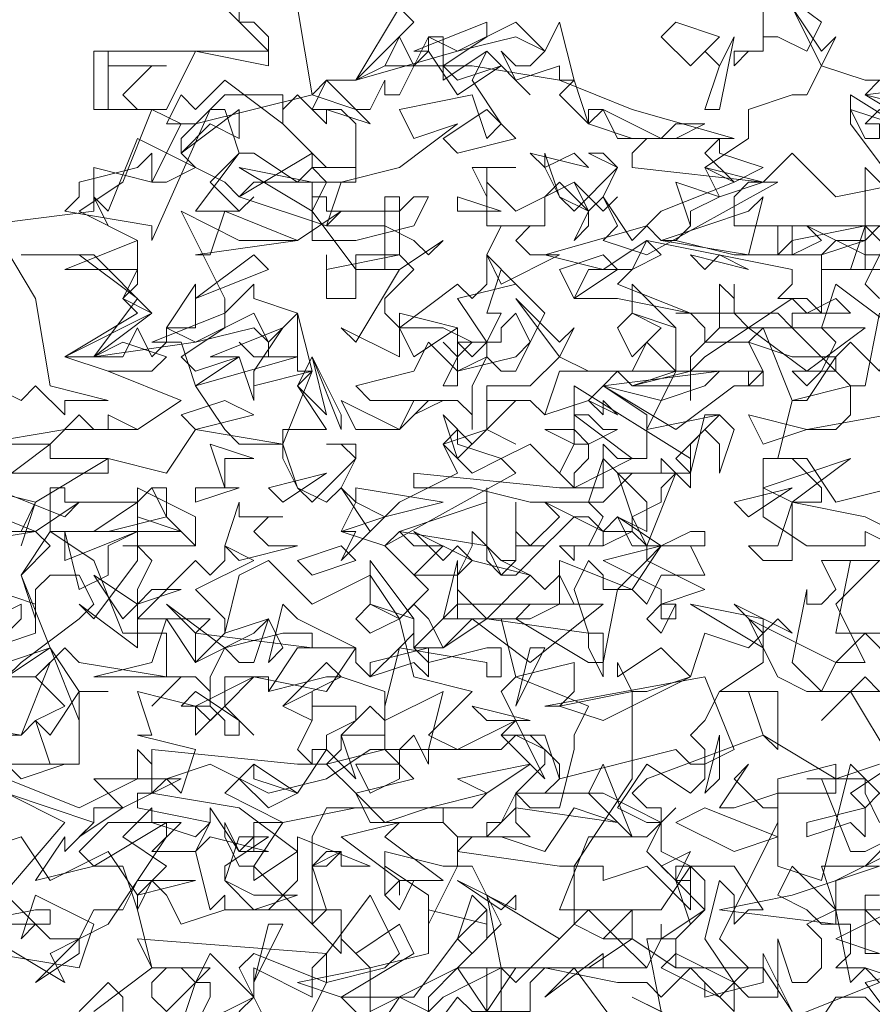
# Model space of a CAD drawing. Header units: millimetres. Extents: x 4234 to 4704, y 1542 to 2004.
# Tile 100 of 256: x 4386.64 to 4392.47, y 1728.37 to 1735.1. Entities that reach past the tile are written whole.
import ezdxf

# ---------------------------------------------------------------- set-up
doc = ezdxf.new("R2010")
doc.units = ezdxf.units.MM
doc.linetypes.add('DASHED', pattern=[19.05, 12.7, -6.35])
doc.layers.add('BOD', color=40, linetype='Continuous')
doc.layers.add('DIMENSIONS', color=7, linetype='Continuous')
pattern_1 = [(90, (3399.144, -158.445), (-8.980256, 8.980256), [2.38125, -15.57926]), (45, (3399.144, -158.445), (-8.980256, 8.980256), [2.38125, -10.31875]), (135, (3399.144, -158.445), (-8.980256, -8.980256), [2.38125, -10.31875])]

# ---------------------------------------------------------------- blocks, each defined once
blk = doc.blocks.new('A$Cf9015526')
at = {"color": 116, "lineweight": 0, "true_color": 0x136734}
for points in [[(0.4886, 1.8432), (0.6218, 1.9986), (0.533, 2.0431)], [(0.533, 2.2429), (0.5996, 2.2651), (0.5552, 2.3762), (0.5996, 2.4206), (0.5774, 2.4428), (0.5552, 2.4428), (0.5774, 2.4872), (0.4886, 2.5094)], [(0.4886, 2.576), (0.6218, 2.5982), (0.7328, 2.5982), (0.7995, 2.6427), (0.6884, 2.6871), (0.6218, 2.7093), (0.7328, 2.7759), (0.7106, 2.7981), (0.7328, 2.8203), (0.7328, 2.8425), (0.6218, 2.8425), (0.7328, 2.8869), (0.644, 2.9314), (0.7106, 2.9758), (0.755, 3.0868), (0.6662, 3.0868), (0.6662, 3.1756), (0.9327, 3.1756), (0.8661, 3.2423)], [(0.9771, 3.2423), (0.9993, 3.109), (1.0659, 3.0868), (1.0882, 3.0646), (1.0215, 3.0868), (1.0215, 3.0646), (0.9771, 3.109), (0.9549, 3.0868), (0.9549, 3.0646), (0.8661, 3.1312), (0.8217, 3.0868), (0.7995, 3.109), (0.7773, 3.0646), (0.7995, 3.0646), (0.755, 3.0868), (0.6884, 3.0868), (0.6884, 3.1756), (0.6884, 3.1534), (0.7773, 3.1534), (0.755, 3.1534), (0.7106, 3.109), (0.7328, 3.0868), (0.7773, 3.0868), (0.8217, 3.1756), (0.9327, 3.1534), (0.9327, 3.1978), (0.9105, 3.22), (0.8883, 3.22), (0.8883, 3.2645)], [(1.8654, 3.1312), (1.8432, 3.109), (1.9542, 3.0424)], [(1.8876, 1.9542), (1.7988, 1.9098), (1.7988, 1.8654), (1.8876, 1.8654), (1.7988, 1.821), (1.8654, 1.7988)], [(0.7773, 1.6211), (0.8217, 1.7544), (0.8439, 1.7544), (0.8439, 1.7322), (0.8217, 1.6877)], [(1.177, 1.71), (1.1326, 1.7322), (1.0882, 1.6655)], [(1.0882, 1.6877), (1.0437, 1.7322), (1.1548, 1.7322), (1.2214, 1.821), (1.2436, 1.7988), (1.288, 1.8432), (1.2436, 1.932), (1.2214, 1.932), (1.177, 1.8432), (1.177, 1.8876), (1.1104, 1.932), (1.1104, 1.8876), (1.1104, 1.9542), (1.1992, 1.932), (1.2214, 1.932), (1.2214, 1.9764), (1.1992, 1.9986), (1.2214, 1.9764), (1.2658, 1.9764), (1.2436, 1.9764), (1.2214, 1.9542), (1.3768, 1.932), (1.3991, 1.932), (1.4879, 2.0653), (1.4879, 2.1985), (1.5101, 2.1985), (1.5767, 2.2207), (1.5989, 2.2873), (1.6655, 2.2651), (1.6877, 2.2873), (1.6877, 2.2429), (1.6211, 2.1985), (1.71, 2.1985), (1.71, 2.1097), (1.6877, 2.1319), (1.6655, 2.1985), (1.6433, 2.1985), (1.6211, 2.1985), (1.5989, 2.1541), (1.5767, 2.1319), (1.5989, 2.1097), (1.5989, 2.0653), (1.5767, 2.0431), (1.5101, 2.0875), (1.4657, 2.0209), (1.5101, 1.9986), (1.5323, 1.9986), (1.5545, 2.0209), (1.5323, 1.9986), (1.5101, 1.9542), (1.5545, 1.9098), (1.5767, 1.9098), (1.5545, 1.9098), (1.5545, 1.932), (1.5767, 1.932), (1.5767, 1.8654), (1.5101, 1.932), (1.4435, 1.9098), (1.4435, 1.932), (1.4213, 1.932), (1.3991, 1.932), (1.3991, 1.8432), (1.4435, 1.821), (1.4879, 1.8654), (1.4879, 1.821), (1.4657, 1.821), (1.4435, 1.821), (1.3991, 1.8432), (1.3102, 1.7544), (1.288, 1.7766), (1.1992, 1.7322), (1.1548, 1.6877)], [(1.5767, 1.6877), (1.4879, 1.7322), (1.5323, 1.71), (1.5101, 1.821), (1.5545, 1.821), (1.5545, 1.7988), (1.5323, 1.7766), (1.6211, 1.7322), (1.6655, 1.7766), (1.6211, 1.821), (1.71, 1.9986), (1.71, 2.0209), (1.71, 2.0653), (1.7988, 2.0875), (1.7988, 2.0653), (1.8654, 2.0875)], [(1.8876, 2.0875), (1.821, 2.1985), (1.7766, 2.1541), (1.8432, 2.2207), (1.8654, 2.1985)], [(1.8876, 2.2873), (1.7988, 2.2873), (1.821, 2.3984), (1.9098, 2.3984)], [(1.932, 2.4206), (1.8432, 2.465), (1.7322, 2.4872), (1.7322, 2.465), (1.7322, 2.4206), (1.7322, 2.3984), (1.6877, 2.3984), (1.6655, 2.4206), (1.71, 2.4206), (1.7322, 2.4872), (1.7544, 2.4872), (1.7766, 2.4872), (1.7766, 2.5094), (1.7322, 2.5538), (1.6877, 2.5538), (1.7544, 2.5538), (1.7988, 2.4872), (1.9764, 2.5316)], [(1.9986, 2.6427), (1.7544, 2.5982), (1.7988, 2.5982), (1.821, 2.6205), (1.821, 2.6649), (1.7322, 2.6427), (1.6877, 2.7537), (1.6211, 2.7537), (1.6211, 2.8203), (1.6433, 2.7981), (1.6433, 2.8203), (1.6433, 2.7981), (1.6433, 2.7759), (1.6655, 2.7537), (1.7322, 2.7981), (1.7544, 2.7759), (1.7988, 2.7981), (1.821, 2.7759), (1.7322, 2.7759), (1.7322, 2.7537), (1.821, 2.6649), (1.8432, 2.6649), (1.8654, 2.7759)], [(1.9098, 2.8647), (1.8432, 2.8647), (1.8432, 2.8869), (1.7988, 2.8869), (1.7766, 2.8647), (1.7544, 2.8647), (1.71, 2.8647), (1.71, 2.9091), (1.7322, 2.9091), (1.7322, 2.8647), (1.7766, 2.8869), (1.7544, 2.9091), (1.8432, 2.8647), (1.8876, 2.8647)], [(1.9986, 2.998), (1.821, 3.109), (1.821, 3.0646), (1.8876, 2.9758)], [(1.9098, 2.9758), (1.7988, 2.9536), (1.7322, 3.0202), (1.6877, 2.9758), (1.71, 2.9758), (1.5101, 2.8647), (1.4435, 2.8869), (1.4657, 2.9091), (1.4435, 2.9536), (1.4213, 2.9314), (1.3768, 2.9536), (1.3546, 2.998), (1.3546, 3.0202), (1.3768, 2.9536), (1.3991, 2.9314), (1.4657, 2.998), (1.4435, 3.0202), (1.4213, 3.0202), (1.4657, 2.998), (1.4435, 2.9536), (1.4879, 2.8869), (1.5323, 2.9314), (1.6433, 2.9758), (1.5989, 2.998), (1.6655, 3.0424), (1.6655, 3.0868), (1.7322, 3.109), (1.7544, 3.109), (1.7766, 3.1534), (1.7322, 3.2423), (1.7766, 3.1756), (1.7988, 3.1978), (1.7766, 3.1534), (1.8432, 3.1312), (1.8876, 3.1312)], [(0.4886, 2.9091), (0.6662, 2.9314), (0.6662, 2.998), (0.755, 2.9758), (0.7995, 3.0646), (0.8217, 3.0646), (0.9993, 3.109), (1.0215, 3.1312), (1.0659, 3.1312), (1.1104, 3.1534), (1.2436, 3.1534), (1.3768, 3.1312), (1.4879, 3.0868), (1.6433, 3.0424), (1.5101, 3.0424), (1.4879, 3.0202), (1.4879, 2.998), (1.6877, 2.9758), (1.6655, 2.9758), (1.6433, 2.9536), (1.6433, 2.9091), (1.8876, 2.9091), (1.8432, 2.8203), (1.8654, 2.7981)], [(0.4886, 2.576), (0.5996, 2.576), (0.644, 2.6205), (0.6662, 2.5982), (0.6884, 2.5982), (0.6884, 2.6205), (0.7328, 2.5982), (0.7995, 2.6427), (0.6884, 2.6871), (0.755, 2.6871), (0.7773, 2.7093), (0.7106, 2.7315), (0.6662, 2.7093), (0.6218, 2.7093), (0.755, 2.7759), (0.7106, 2.7981), (0.7328, 2.8425), (0.7328, 2.8869), (0.6884, 2.9091), (0.6662, 2.9536), (0.6884, 2.9314), (0.7328, 3.0424), (0.8661, 2.9758), (0.8883, 2.9536), (0.9993, 3.0202), (0.9993, 2.998), (1.0659, 2.998), (1.0659, 2.9758), (0.9105, 2.9758), (0.8883, 2.9536), (1.0215, 2.9091), (1.0437, 2.9314), (0.9771, 2.8869), (0.8883, 2.8869), (0.7995, 2.9314), (0.8661, 2.7981), (0.8661, 2.7759), (0.9105, 2.8203), (0.9105, 2.7981), (0.9771, 2.7759), (0.9771, 2.7093), (0.8217, 2.6649), (0.8661, 2.5982), (0.8883, 2.576), (0.9549, 2.576), (0.9993, 2.6871), (0.9771, 2.6649), (1.0215, 2.5982), (0.9549, 2.5982), (0.9549, 2.576), (0.8217, 2.5982), (0.7773, 2.5316), (0.6884, 2.5538), (0.5774, 2.4872), (0.5552, 2.4206), (0.5774, 2.4872), (0.4886, 2.5094)], [(0.5108, 2.9091), (0.5774, 2.7981), (0.5996, 2.6649), (0.6884, 2.6427), (0.6218, 2.6427), (0.6218, 2.6205), (0.5774, 2.6649), (0.5552, 2.6427), (0.4664, 2.6871)], [(1.8876, 2.0209), (1.821, 2.0875), (1.7766, 1.9098), (1.71, 1.932), (1.71, 2.0431), (1.6433, 2.0209), (1.6211, 2.0209), (1.6655, 2.0875), (1.6433, 2.0653), (1.6877, 2.0209), (1.71, 2.0209), (1.71, 2.0431), (1.7988, 2.0431), (1.7988, 2.0653), (1.6877, 2.1319), (1.5101, 2.0653), (1.4879, 2.0431), (1.5101, 2.0209), (1.5323, 2.0209), (1.5323, 1.9542), (1.5767, 1.932), (1.6433, 1.932), (1.6877, 1.8654), (1.6655, 1.8654), (1.6433, 1.8432), (1.6433, 1.8876), (1.6211, 1.9098), (1.5989, 1.821), (1.6433, 1.7544), (1.6655, 1.7322), (1.71, 1.7322), (1.71, 1.821), (1.7322, 1.7544), (1.7544, 1.7544), (1.7766, 1.7766), (1.7766, 1.821), (1.7544, 1.8432), (1.7988, 1.8654), (1.821, 1.7544), (1.8432, 1.7766), (1.9098, 1.7544)], [(1.8654, 1.932), (1.8432, 1.932), (1.8876, 1.9764)], [(1.0882, 1.6433), (1.0882, 1.7766), (1.177, 1.7988), (1.177, 1.8654), (1.2658, 1.8432), (1.2658, 1.8654), (1.2658, 1.821), (1.2214, 1.7766), (1.288, 1.7766), (1.288, 1.6877)], [(1.2658, 1.71), (1.2658, 1.7766), (1.2436, 1.7766), (1.2214, 1.7766), (1.177, 1.7322), (1.177, 1.71)], [(1.4657, 1.6877), (1.3991, 1.7766), (1.3546, 1.7322), (1.4435, 1.7988), (1.4435, 1.7766), (1.5101, 1.7766), (1.5323, 1.821), (1.5323, 1.8432), (1.5323, 1.821), (1.5989, 1.8654), (1.5989, 1.9098), (1.5767, 1.932), (1.5323, 1.8654), (1.4879, 1.8654), (1.4657, 1.8654), (1.3768, 1.8654), (1.4213, 1.9764), (1.5101, 1.9764), (1.5323, 1.9986), (1.4435, 2.0431), (1.3324, 2.0431), (1.3102, 2.0431), (1.3102, 1.9986), (1.3324, 1.9764), (1.2658, 1.9764), (1.2658, 1.9986), (1.288, 1.9986), (1.3102, 2.0431), (1.3546, 2.0431), (1.3768, 2.0653), (1.3768, 2.0875), (1.3324, 2.1319), (1.288, 2.1319), (1.3546, 2.1319), (1.3768, 2.0653), (1.5545, 2.1097), (1.5767, 2.0875), (1.5989, 2.0875), (1.6433, 2.1097), (1.5989, 2.2207), (1.3546, 2.1763), (1.3768, 2.1763), (1.3991, 2.1985), (1.3991, 2.2429), (1.3102, 2.2207), (1.288, 2.3095), (1.1992, 2.3095), (1.2214, 2.3984), (1.2214, 2.3762), (1.2436, 2.3984), (1.2214, 2.3762), (1.2214, 2.354), (1.2658, 2.3095), (1.3324, 2.3762), (1.3546, 2.354), (1.3768, 2.3762), (1.3991, 2.3318), (1.3324, 2.3318), (1.3102, 2.3095), (1.4213, 2.2429), (1.4435, 2.2429), (1.4657, 2.354), (1.5101, 2.3984), (1.5101, 2.4206), (1.4879, 2.4428), (1.4435, 2.4206), (1.4435, 2.4428), (1.4213, 2.465), (1.3991, 2.465), (1.3768, 2.4428), (1.3546, 2.4206), (1.3102, 2.4206), (1.3102, 2.4872), (1.3102, 2.4428), (1.3324, 2.4206), (1.3768, 2.465), (1.3546, 2.4872), (1.4435, 2.4428), (1.4879, 2.4428), (1.4879, 2.465), (1.5101, 2.4206), (1.5545, 2.5316), (1.5767, 2.5094), (1.5767, 2.5316), (1.5767, 2.5538), (1.3991, 2.6649), (1.3991, 2.6205), (1.4879, 2.5538), (1.3991, 2.5094), (1.3324, 2.576), (1.288, 2.5538), (1.3102, 2.5316), (1.1104, 2.4206), (1.0437, 2.4428), (1.0659, 2.4872), (1.0437, 2.5094), (1.0215, 2.4872), (0.9771, 2.5094), (0.9549, 2.5538), (0.9549, 2.576), (0.9771, 2.5094), (0.9993, 2.4872), (1.0659, 2.5538), (1.0437, 2.576), (1.0215, 2.576), (1.0659, 2.576), (1.0659, 2.5538), (1.0437, 2.5094), (1.0882, 2.4428), (1.1326, 2.4872), (1.2214, 2.5316), (1.1992, 2.576), (1.2658, 2.5982), (1.2658, 2.6649), (1.3102, 2.6649), (1.3324, 2.6649), (1.3768, 2.7093), (1.3102, 2.7981), (1.3768, 2.7315), (1.3991, 2.7537), (1.3768, 2.7093), (1.4213, 2.6871), (1.4879, 2.6871), (1.5101, 2.7315), (1.5545, 2.6871), (1.4657, 2.6871), (1.4435, 2.6649), (1.5545, 2.5982), (1.6433, 2.6649), (1.6655, 2.6649), (1.6877, 2.6871), (1.6655, 2.7315), (1.5989, 2.7315), (1.5989, 2.7537), (1.5767, 2.7759), (1.5545, 2.7759), (1.71, 2.7759), (1.7322, 2.7537), (1.6877, 2.7537), (1.6655, 2.7315), (1.7322, 2.7093), (1.7544, 2.7093), (1.7988, 2.7093), (1.7544, 2.6427), (1.7322, 2.6427), (1.71, 2.5538), (1.6877, 2.5538), (1.6877, 2.465), (1.7544, 2.4206), (1.8432, 2.4206), (1.8432, 2.4428), (1.932, 2.3984)], [(0.5108, 2.5094), (0.5996, 2.576), (0.5996, 2.5538), (0.6884, 2.5538), (0.6884, 2.5316), (0.5108, 2.5316)], [(0.5108, 2.5094), (0.6218, 2.465), (0.644, 2.4872), (0.5774, 2.4428), (0.5108, 2.4428)], [(0.5108, 2.354), (0.5774, 2.3318), (0.5774, 2.2873), (0.4441, 2.2429)], [(0.4886, 2.1319), (0.5552, 2.1319), (0.5996, 2.2429), (0.5774, 2.2207), (0.6218, 2.1763), (0.5774, 2.1541), (0.5552, 2.1319), (0.4219, 2.1541)], [(0.7106, 2.4206), (0.8217, 2.4206), (0.7106, 2.4206)], [(0.533, 2.0653), (0.644, 2.0209), (0.7328, 2.0653), (0.7328, 2.1097), (0.755, 2.0875), (0.755, 2.0431), (0.7328, 2.0431), (0.7328, 2.0209), (0.8439, 1.9986), (0.8217, 1.9764), (0.755, 1.9986), (0.6884, 1.9986), (0.644, 1.9542), (0.6662, 1.932), (0.5774, 1.9098), (0.6218, 1.9764), (0.6218, 1.9542), (0.6662, 1.9986), (0.533, 2.0431)], [(1.8654, 1.7988), (1.8432, 1.7988), (1.8432, 1.8876), (1.8654, 1.8876)], [(1.8876, 1.9764), (1.8432, 1.9542), (1.821, 1.9542), (1.7766, 2.0653), (1.7544, 2.0653), (1.8432, 2.0653), (1.8432, 2.0431), (1.8654, 1.9986)], [(0.8217, 1.6877), (0.9105, 1.7322), (0.8883, 1.7766), (0.9105, 1.7988), (1.0215, 1.7544), (0.9993, 1.71)], [(0.7106, 1.71), (0.7106, 1.7322), (0.6884, 1.7544), (0.644, 1.71)], [(0.5108, 1.7988), (0.644, 1.7766), (0.6662, 1.8432), (0.5774, 1.8876), (0.5552, 1.821), (0.5774, 1.8432), (0.533, 1.8876)], [(0.4886, 1.9542), (0.5552, 1.9764), (0.5996, 1.9098), (0.6884, 1.9542), (0.7328, 1.8876), (0.7773, 1.932), (0.7106, 1.9764), (0.755, 2.0209), (0.755, 1.9986), (0.7995, 1.9986), (0.755, 1.9542), (0.8217, 1.9542), (0.8439, 1.9986), (0.8439, 2.0209), (0.8883, 1.9542), (0.9105, 1.9764), (0.8883, 1.9542), (0.9327, 1.9542), (0.8439, 1.9764), (0.8217, 1.9542), (0.8439, 1.8654), (0.8661, 1.8876), (0.8661, 1.8654), (0.9327, 1.8654), (0.9771, 1.9098), (0.9771, 1.9764), (1.0882, 1.932), (1.0437, 1.932), (1.0437, 1.9542), (1.0215, 1.9542), (0.9993, 1.932), (1.0215, 1.8654), (1.0437, 1.8654), (1.0437, 1.7988), (0.9993, 1.8432), (1.0215, 1.8654), (0.8661, 1.8654), (0.7995, 1.8432), (0.7773, 1.8876), (0.755, 1.9098), (0.7328, 1.8654), (0.755, 1.7766), (0.8439, 1.7766), (0.7773, 1.71)], [(0.6662, 1.71), (0.755, 1.7766), (0.7328, 1.821), (1.0215, 1.7988), (1.0882, 1.8876), (1.1326, 1.7988), (1.1104, 1.7766), (1.0215, 1.7544), (1.0215, 1.7766), (1.0215, 1.7988), (0.9993, 1.7766), (0.9993, 1.7322), (0.9105, 1.7766), (0.9105, 1.7544), (0.9105, 1.7322), (0.8439, 1.7988), (0.8217, 1.7544), (0.7995, 1.7766), (0.7773, 1.7766), (0.755, 1.7544), (0.755, 1.7322), (0.7773, 1.71)]]:
    blk.add_lwpolyline(points, dxfattribs=at)
for points in [[(1.1548, 3.22), (1.0659, 3.1312), (1.1326, 3.2423), (1.0215, 3.3089), (0.9549, 3.3089), (1.0659, 3.3089)], [(1.7544, 3.1756), (1.71, 3.1978), (1.6877, 3.1978), (1.6877, 3.1756), (1.6655, 3.1756), (1.6433, 3.1534), (1.6433, 3.1756), (1.6877, 3.1756), (1.6877, 3.22), (1.6877, 3.2867), (1.7766, 3.22)], [(1.3768, 3.1312), (1.3768, 3.1534), (1.3102, 3.1312), (1.288, 3.1756), (1.3102, 3.1534), (1.3324, 3.1534), (1.3546, 3.1756), (1.3102, 3.1978), (1.2214, 3.1756), (1.0659, 3.1312), (1.1104, 3.1534), (1.1326, 3.1978), (1.1548, 3.1534), (1.177, 3.1756), (1.177, 3.1978), (1.2214, 3.1756), (1.3102, 3.22), (1.3546, 3.1756), (1.3768, 3.22), (1.3991, 3.1312)], [(1.1992, 3.1534), (1.2214, 3.1312), (1.288, 3.1534), (1.2214, 3.109), (1.177, 3.1756), (1.1548, 3.1756), (1.2658, 3.22), (1.2658, 3.1978)], [(1.5767, 3.1534), (1.5323, 3.1978), (1.5545, 3.22), (1.6211, 3.1978)], [(1.1992, 3.1534), (1.1992, 3.1312), (1.2658, 3.1756), (1.3324, 3.109), (1.2658, 3.1756), (1.2436, 3.1312), (1.288, 3.0646), (1.2658, 3.0424), (1.2436, 3.109), (1.1326, 3.0868), (1.1548, 3.0424), (1.2214, 3.0646), (1.1326, 2.998), (1.0437, 2.9758), (1.0215, 2.9091), (1.1104, 2.9091), (1.1548, 2.8869), (1.177, 2.8647), (1.1992, 2.8869), (1.1326, 2.8425), (1.0659, 2.8425), (0.9993, 2.9314), (1.0215, 2.9758), (0.9993, 2.998), (0.9771, 2.9758), (0.9105, 3.0202), (0.8883, 3.0202), (0.8439, 2.9758), (0.8883, 2.9314), (0.9105, 2.9536), (0.8883, 2.9314), (0.8661, 2.9314), (0.8217, 2.9314), (0.8883, 3.0202), (0.8661, 3.0868), (0.8439, 3.0868), (0.755, 2.8869), (0.755, 2.9091), (0.6218, 2.9314), (0.644, 2.9536), (0.644, 2.9758), (0.7328, 2.998), (0.755, 3.0202), (0.755, 2.9758), (0.7773, 2.9758), (0.8217, 2.998), (0.7995, 3.0202), (0.7995, 3.0424), (0.8661, 3.109), (0.9549, 3.109), (0.9549, 3.0646), (1.0215, 2.998), (1.0437, 2.998), (1.0659, 2.998), (1.0659, 3.0646), (1.0437, 3.0868), (0.9993, 3.0868), (1.0215, 3.1312), (1.0659, 3.0868), (1.0882, 3.0868), (1.1104, 3.1312), (1.1104, 3.109), (1.1326, 3.109), (1.177, 3.1978), (1.1992, 3.1978)], [(1.5989, 3.0868), (1.6211, 3.1534), (1.5989, 3.1756), (1.6211, 3.1534), (1.6433, 3.1978), (1.6211, 3.0868)], [(1.3768, 3.109), (1.3991, 3.1312), (1.4213, 3.0646)], [(1.932, 3.0868), (1.8432, 3.109), (2.0209, 3.1312), (1.9986, 3.109)], [(0.8439, 3.0646), (0.7995, 3.0202), (0.8883, 3.0868), (0.8883, 3.0424)], [(1.2214, 3.0202), (1.1992, 3.0424), (1.2658, 3.0868), (1.3102, 3.0424)], [(1.4213, 3.0646), (1.4879, 3.0424), (1.4213, 3.0646), (1.4213, 3.0868), (1.4435, 3.0868)], [(1.5545, 3.0646), (1.5989, 3.0646), (1.5545, 3.0424), (1.4657, 3.0424), (1.4435, 3.0868), (1.5323, 3.0424)], [(1.8876, 3.0646), (1.8654, 3.0868), (1.8432, 3.0646), (1.8654, 3.0646), (1.8654, 3.0424), (1.8432, 3.0424), (1.821, 3.0868)], [(1.6877, 2.998), (1.6433, 2.9758), (1.5989, 3.0202), (1.6211, 3.0424), (1.6211, 3.0202)], [(1.3991, 3.0202), (1.3546, 2.998), (1.3324, 3.0202), (1.4213, 2.998)], [(0.9993, 2.9314), (0.8883, 2.998), (0.9993, 2.9758)], [(1.2658, 2.998), (1.2658, 2.9536), (1.2436, 2.998), (1.3102, 2.998)], [(1.6211, 2.9536), (1.5989, 2.998), (1.6877, 2.9758)], [(1.9098, 2.8647), (1.8654, 2.9091), (1.8432, 2.8869), (1.8432, 2.8425), (1.821, 2.8425), (1.7988, 2.8425), (1.7766, 2.8425), (1.8432, 2.8425), (1.8432, 2.9091), (1.8432, 2.998), (1.932, 2.9091)], [(1.3991, 2.9758), (1.4213, 2.9314), (1.4213, 2.9091), (1.3991, 2.8869), (1.4213, 2.9314), (1.3768, 2.9758), (1.3546, 2.9536), (1.3546, 2.9091), (1.2658, 2.9091), (1.2658, 2.9758), (1.3102, 2.9314)], [(1.5767, 2.9314), (1.5767, 2.9091), (1.5545, 2.8869), (1.6433, 2.8647), (1.71, 2.8647), (1.7322, 2.8869), (1.8432, 2.9091), (1.8432, 2.8869), (1.7766, 2.8647), (1.7766, 2.7759), (1.7544, 2.7981), (1.71, 2.7981), (1.7322, 2.8203), (1.7322, 2.8425), (1.5101, 2.8869), (1.4435, 2.8425), (1.3546, 2.8647), (1.5101, 2.9091), (1.5323, 2.8869), (1.5545, 2.8869), (1.5767, 2.9091), (1.5545, 2.9758), (1.6211, 2.9536)], [(1.4657, 2.9536), (1.4435, 2.9314), (1.3991, 2.9758), (1.4435, 2.9314)], [(1.1326, 2.9314), (1.1548, 2.9536), (1.177, 2.9536), (1.1548, 2.9091), (1.0659, 2.8869), (0.9993, 2.8869), (0.9993, 2.9536), (1.0215, 2.9536), (1.0215, 2.9314)], [(1.1548, 2.8425), (1.1104, 2.7981), (1.1104, 2.7759), (1.1326, 2.7537), (1.2214, 2.8203), (1.2436, 2.7981), (1.2658, 2.8203), (1.2658, 2.8647), (1.3102, 2.8203), (1.2214, 2.7981), (1.2658, 2.7315), (1.2658, 2.7093), (1.2214, 2.6871), (1.2214, 2.7093), (1.2436, 2.7315), (1.1992, 2.7537), (1.1326, 2.7537), (1.1326, 2.7093), (1.0437, 2.7537), (1.0659, 2.7315), (1.1326, 2.8425), (1.1104, 2.8425), (1.1104, 2.9536), (1.1326, 2.9536), (1.1326, 2.8647)], [(1.2214, 2.9314), (1.2214, 2.9536), (1.288, 2.9314)], [(1.5323, 2.8869), (1.6655, 2.9314), (1.6877, 2.9536), (1.6655, 2.8647)], [(0.8217, 2.8647), (0.8439, 2.8647), (0.8661, 2.9314), (0.9771, 2.8869)], [(1.3546, 2.9091), (1.3324, 2.9091), (1.3102, 2.8869), (1.3324, 2.8647), (1.3768, 2.8647), (1.288, 2.8203), (1.2658, 2.8647), (1.288, 2.9091)], [(1.8876, 2.8425), (1.821, 2.8425), (1.8432, 2.9091), (1.8876, 2.8647)], [(1.4879, 2.8425), (1.4657, 2.8203), (1.5767, 2.7759), (1.4657, 2.7981), (1.3991, 2.7981), (1.4213, 2.8425), (1.4879, 2.8425), (1.5101, 2.8869), (1.5323, 2.8647)], [(0.755, 2.7759), (0.6662, 2.7093), (0.7328, 2.7981), (0.644, 2.8647), (0.5552, 2.8647), (0.6662, 2.8647)], [(0.8217, 2.7981), (0.9105, 2.8647), (0.9327, 2.8425)], [(1.1326, 2.8647), (1.0659, 2.8647), (1.0659, 2.7981), (1.0215, 2.7981), (1.0215, 2.8647), (1.0215, 2.8425)], [(1.3991, 2.7981), (1.3768, 2.8425), (1.4435, 2.8647), (1.4657, 2.8425)], [(1.6211, 2.8647), (1.6655, 2.8425), (1.5767, 2.8647), (1.5989, 2.8425)], [(1.3324, 2.7315), (1.3102, 2.7759), (1.288, 2.7537), (1.288, 2.7315), (1.2658, 2.7315), (1.2436, 2.7093), (1.2214, 2.7315), (1.2658, 2.7315), (1.288, 2.7759), (1.2658, 2.7759), (1.288, 2.8425), (1.3546, 2.7759)], [(0.7773, 2.7537), (0.8217, 2.8203), (0.8217, 2.7537)], [(1.5545, 2.6871), (1.5767, 2.6871), (1.6655, 2.6871), (1.6877, 2.6871), (1.6877, 2.6649), (1.6655, 2.6649), (1.6655, 2.6871), (1.5545, 2.6871), (1.5101, 2.5982), (1.6211, 2.6205), (1.5989, 2.6205), (1.5767, 2.5316), (1.4879, 2.5316), (1.4435, 2.4872), (1.3324, 2.4872), (1.2436, 2.5094), (1.177, 2.5094), (1.1548, 2.5094), (1.1548, 2.5316), (1.3768, 2.5094), (1.4435, 2.5094), (1.4435, 2.5316), (1.4435, 2.576), (1.4657, 2.5538), (1.5101, 2.5538), (1.5101, 2.6205), (1.4435, 2.6649), (1.4213, 2.6427), (1.3546, 2.6205), (1.3324, 2.6427), (1.3102, 2.6427), (1.2658, 2.5982), (1.3102, 2.576), (1.2658, 2.5982), (1.2658, 2.6427), (1.3324, 2.6427), (1.3546, 2.6205), (1.3768, 2.6871), (1.4657, 2.6871), (1.4879, 2.6649), (1.5545, 2.6871), (1.5545, 2.7093), (1.5545, 2.7537), (1.4879, 2.7759), (1.4879, 2.8203), (1.5545, 2.7537)], [(1.8654, 2.6871), (1.821, 2.7315), (1.7988, 2.7093), (1.7988, 2.6871), (1.7766, 2.6871), (1.7544, 2.6649), (1.7322, 2.6871), (1.7766, 2.6871), (1.7988, 2.7315), (1.7766, 2.7537), (1.7988, 2.8203), (1.8876, 2.7537)], [(0.9771, 2.6871), (0.9771, 2.7093), (0.9105, 2.7093), (0.8883, 2.7315), (0.9105, 2.7093), (0.9327, 2.7093), (0.9327, 2.7315), (0.9105, 2.7537), (0.8217, 2.7315), (0.6662, 2.7093), (0.7106, 2.7093), (0.7328, 2.7537), (0.755, 2.7093), (0.7773, 2.7315), (0.7773, 2.7537), (0.8217, 2.7315), (0.9105, 2.7759), (0.9327, 2.7315), (0.9771, 2.7759), (0.9993, 2.6871)], [(0.7995, 2.7093), (0.8217, 2.6871), (0.8883, 2.7093), (0.8217, 2.6649), (0.7995, 2.7315), (0.755, 2.7315), (0.8661, 2.7759), (0.8661, 2.7537)], [(1.1548, 2.7093), (1.1326, 2.7537), (1.1326, 2.7759), (1.2214, 2.7537)], [(1.4879, 2.7093), (1.4657, 2.7537), (1.4879, 2.7759), (1.5323, 2.7537)], [(0.9105, 2.6871), (0.9105, 2.6649), (0.9993, 2.6871), (0.9105, 2.6649), (0.9105, 2.6427), (0.8883, 2.7093), (0.8439, 2.7093), (0.9549, 2.7537)], [(1.1992, 2.6649), (1.2214, 2.7093), (1.1992, 2.7315), (1.2214, 2.7093), (1.2214, 2.7537), (1.2214, 2.6649)], [(1.7544, 2.6871), (1.6655, 2.7537), (1.5989, 2.7093), (1.5767, 2.6871), (1.5767, 2.6427), (1.5767, 2.6649), (1.4879, 2.6649), (1.5767, 2.6871), (1.5767, 2.7093), (1.6211, 2.7537), (1.8432, 2.7537)], [(1.3102, 2.7093), (1.3324, 2.7315), (1.3102, 2.6871), (1.288, 2.6871), (1.2658, 2.7093), (1.2436, 2.6649), (1.2436, 2.5982), (1.2436, 2.6205), (1.2214, 2.6427), (1.1992, 2.6427), (1.1548, 2.6205), (1.1992, 2.6427), (1.0882, 2.6427), (1.0659, 2.6649), (1.1548, 2.6871), (1.177, 2.7315), (1.2214, 2.6871)], [(0.9771, 2.6649), (0.9993, 2.7093), (1.0215, 2.6205)], [(1.0437, 2.5982), (0.9993, 2.7093), (1.0437, 2.6205)], [(1.5323, 2.6427), (1.4435, 2.6649), (1.6211, 2.6871), (1.5989, 2.6649)], [(0.8217, 2.5982), (0.7995, 2.6205), (0.8661, 2.6427), (0.9105, 2.6205)], [(1.1548, 2.6427), (1.177, 2.6427), (1.1326, 2.5982), (1.0659, 2.5982), (1.0437, 2.6427), (1.1326, 2.5982)], [(1.4657, 2.6205), (1.4435, 2.6427), (1.4435, 2.6205), (1.4213, 2.6427)], [(1.2658, 2.5982), (1.2214, 2.5538), (1.1992, 2.6205), (1.2436, 2.576)], [(1.4435, 2.5982), (1.4657, 2.5982), (1.4213, 2.576), (1.4213, 2.5538), (1.3991, 2.5316), (1.3991, 2.5094), (1.3768, 2.5316), (1.3991, 2.576), (1.3546, 2.5982), (1.3991, 2.5982), (1.4213, 2.576), (1.3991, 2.576), (1.3991, 2.6205), (1.4213, 2.6205)], [(1.6211, 2.5316), (1.6211, 2.576), (1.5989, 2.5982), (1.5767, 2.576), (1.5767, 2.5316), (1.5545, 2.5538), (1.6211, 2.6205), (1.6433, 2.5982)], [(1.6877, 2.576), (1.6655, 2.6205), (1.7544, 2.5982)], [(1.288, 2.5538), (1.2436, 2.5316), (1.1992, 2.576), (1.2214, 2.5982), (1.2214, 2.576)], [(0.8661, 2.5538), (0.8661, 2.5094), (0.8439, 2.576), (0.9105, 2.5538)], [(1.5101, 2.4428), (1.4657, 2.465), (1.4435, 2.4428), (1.4435, 2.4206), (1.3991, 2.4206), (1.3991, 2.3984), (1.3768, 2.4206), (1.4213, 2.4206), (1.4435, 2.465), (1.4213, 2.4872), (1.4435, 2.5538), (1.5101, 2.4872)], [(1.5323, 2.5094), (1.5323, 2.4872), (1.4879, 2.465), (1.4657, 2.5316), (1.5323, 2.5316), (1.5323, 2.5538), (1.5545, 2.5316)], [(1.6877, 2.5094), (1.821, 2.5538), (1.7322, 2.4872)], [(0.9549, 2.4872), (0.9327, 2.5094), (1.0215, 2.5316)], [(0.7328, 2.4872), (0.755, 2.5094), (0.7773, 2.5094), (0.7773, 2.465), (0.6884, 2.4428), (0.5996, 2.4428), (0.5996, 2.5094), (0.6218, 2.5094), (0.6218, 2.4872)], [(0.755, 2.3984), (0.7328, 2.354), (0.7328, 2.3318), (0.7328, 2.3095), (0.8217, 2.3984), (0.8439, 2.3762), (0.8661, 2.3984), (0.8661, 2.4206), (0.9105, 2.3984), (0.8217, 2.354), (0.8661, 2.3095), (0.8661, 2.2873), (0.8217, 2.2429), (0.8217, 2.2873), (0.8439, 2.3095), (0.7995, 2.3095), (0.7328, 2.3095), (0.7328, 2.2651), (0.644, 2.3318), (0.6662, 2.3095), (0.7328, 2.3984), (0.7328, 2.5094), (0.7328, 2.4206)], [(0.8217, 2.4206), (0.7773, 2.465), (0.755, 2.5094), (0.7328, 2.4872), (0.7328, 2.5094), (0.8217, 2.465)], [(0.8217, 2.4872), (0.8217, 2.5094), (0.8883, 2.5094)], [(1.1104, 2.465), (1.0437, 2.3984), (1.0659, 2.4428), (1.0437, 2.4428), (1.1104, 2.465), (1.0659, 2.4872), (1.0659, 2.5094), (1.1992, 2.4872)], [(1.1326, 2.4428), (1.2658, 2.4872), (1.2658, 2.5094), (1.2658, 2.4206)], [(1.6655, 2.465), (1.6433, 2.4872), (1.7322, 2.5094)], [(0.4441, 2.4206), (0.4664, 2.4872), (0.5774, 2.4428)], [(0.7995, 2.4428), (0.6662, 2.4428), (0.7328, 2.4872), (0.7328, 2.465)], [(0.9549, 2.465), (0.9327, 2.465), (0.9105, 2.4428), (0.9327, 2.4206), (0.9771, 2.4206), (0.8883, 2.3984), (0.8661, 2.4206), (0.8883, 2.4872), (0.8883, 2.465)], [(1.5767, 2.4428), (1.5989, 2.4428), (1.5989, 2.4206), (1.4879, 2.4206), (1.4657, 2.465), (1.5323, 2.4206)], [(0.6662, 2.3984), (0.7106, 2.2873), (0.7773, 2.2873), (0.7773, 2.2207), (0.644, 2.2429), (0.6218, 2.2651), (0.5774, 2.2207), (0.533, 2.2207), (0.4441, 2.1985), (0.4441, 2.2207), (0.4886, 2.2651), (0.533, 2.2207), (0.5552, 2.2429), (0.644, 2.3095), (0.6662, 2.3318), (0.644, 2.3762), (0.5996, 2.3762), (0.5774, 2.354), (0.5774, 2.3095), (0.5552, 2.3762), (0.5996, 2.4428)], [(0.7328, 2.4428), (0.6884, 2.4206), (0.6884, 2.3762), (0.644, 2.354), (0.6218, 2.4428), (0.6218, 2.3984)], [(1.1992, 2.4206), (1.1548, 2.3762), (1.2214, 2.3762), (1.2436, 2.4206), (1.2436, 2.4428), (1.288, 2.3984), (1.3102, 2.3984), (1.288, 2.3984), (1.3324, 2.3762), (1.2436, 2.3984), (1.2214, 2.3762), (1.2214, 2.3095), (1.2436, 2.3095), (1.2658, 2.3095), (1.3324, 2.3095), (1.3768, 2.3318), (1.3768, 2.3984), (1.4879, 2.354), (1.4435, 2.354), (1.4435, 2.3762), (1.4213, 2.3984), (1.3991, 2.354), (1.4213, 2.2873), (1.4435, 2.2873), (1.4435, 2.2207), (1.4213, 2.2651), (1.4213, 2.2873), (1.2658, 2.3095), (1.1992, 2.2651), (1.177, 2.3095), (1.1548, 2.3318), (1.1326, 2.3095), (1.1548, 2.2207), (1.2436, 2.1985), (1.177, 2.1319), (1.2214, 2.1097), (1.3102, 2.1541), (1.288, 2.1985), (1.3102, 2.2207), (1.4213, 2.1763), (1.3991, 2.1319), (1.3991, 2.1097), (1.3768, 2.0209), (1.3324, 2.0209), (1.3102, 2.0431), (1.3546, 2.0875), (1.3546, 2.1097), (1.3102, 2.1319), (1.288, 2.1097), (1.177, 2.1097), (1.177, 2.0875), (1.1548, 2.1319), (1.1326, 2.1097), (1.1104, 2.1097), (1.1104, 2.1541), (1.0882, 2.1763), (1.0437, 2.1319), (1.0659, 2.0653), (1.0215, 2.1097), (0.9771, 2.0431), (0.9105, 2.0875), (0.8661, 2.0431), (0.9549, 1.9986), (1.0659, 2.0209), (1.2436, 2.0209), (1.2658, 2.0431), (1.177, 2.0209), (1.0215, 2.0209), (0.9993, 1.9764), (0.9993, 1.9542), (0.9993, 1.932), (1.0215, 1.932), (1.0437, 1.9542), (0.9993, 1.932), (0.9993, 1.8654), (0.9993, 1.8432), (0.9105, 1.932), (0.9105, 1.9098), (0.9771, 1.9542), (0.8883, 2.0209), (0.755, 2.0431), (0.7773, 2.0653), (0.7995, 2.0431), (0.8217, 2.1097), (0.7328, 2.1319), (0.755, 2.1319), (0.7328, 2.1985), (0.8217, 2.1763), (0.9105, 2.2207), (1.0215, 2.1985), (1.0659, 2.2651), (0.9771, 2.3095), (0.9549, 2.3318), (0.9327, 2.2429), (0.9549, 2.2651), (0.9327, 2.3095), (0.8661, 2.2873), (0.8883, 2.3762), (0.9327, 2.3984), (0.9993, 2.3318), (1.0882, 2.3762), (1.1326, 2.3095), (1.177, 2.354), (1.1104, 2.4206), (1.1326, 2.4428), (1.1548, 2.4206)], [(1.2214, 2.4206), (1.2436, 2.3984), (1.1548, 2.4428), (1.1992, 2.3984)], [(0.9993, 2.3762), (0.9771, 2.3984), (1.0437, 2.4206), (1.0659, 2.3984)], [(1.3102, 2.3984), (1.3102, 2.4206), (1.3324, 2.4206), (1.3546, 2.4206), (1.3102, 2.3762), (1.288, 2.3762), (1.2658, 2.3984), (1.2658, 2.4206), (1.288, 2.3762)], [(1.5989, 2.354), (1.5323, 2.3318), (1.5545, 2.3318), (1.5545, 2.3095), (1.5323, 2.3095), (1.5323, 2.354), (1.4435, 2.3984), (1.5323, 2.4206), (1.5101, 2.3984)], [(1.5989, 2.3762), (1.5323, 2.3762), (1.5101, 2.3318), (1.4879, 2.354), (1.5323, 2.4206), (1.5767, 2.4206)], [(1.1548, 2.2651), (1.177, 2.2429), (1.2658, 2.2651), (1.288, 2.2651), (1.288, 2.2207), (1.2658, 2.2207), (1.2658, 2.2429), (1.1326, 2.2651), (1.1104, 2.1763), (1.1104, 2.1541), (1.1992, 2.1985), (1.177, 2.1097), (1.0882, 2.1097), (1.0215, 2.0653), (0.9327, 2.0431), (0.8439, 2.0875), (0.7773, 2.0653), (0.755, 2.0653), (0.755, 2.1097), (0.9771, 2.0875), (1.0215, 2.0875), (1.0437, 2.1097), (1.0437, 2.1319), (1.0659, 2.1319), (1.1104, 2.1319), (1.1104, 2.1985), (1.0437, 2.2207), (1.0215, 2.2207), (0.9327, 2.1985), (0.9327, 2.2207), (0.9105, 2.2207), (0.8661, 2.1763), (0.9105, 2.1319), (0.8661, 2.1763), (0.8661, 2.2207), (0.9327, 2.2207), (0.9327, 2.1985), (0.9771, 2.2651), (1.0659, 2.2651), (1.0659, 2.2429), (1.0882, 2.2207), (1.1326, 2.2651), (1.1548, 2.2873), (1.1548, 2.3095), (1.0882, 2.3318), (1.0882, 2.3984), (1.1548, 2.3095)], [(1.7988, 2.3318), (1.8432, 2.2429), (1.7988, 2.2429), (1.7766, 2.1985), (1.7322, 2.2429), (1.7544, 2.354), (1.7544, 2.3318), (1.7766, 2.3318), (1.7988, 2.354), (1.7766, 2.3984), (1.8654, 2.3984)], [(0.755, 2.354), (0.7995, 2.354), (0.7328, 2.3318), (0.7106, 2.3095), (0.6662, 2.3762), (0.7328, 2.3318)], [(0.5108, 2.2651), (0.533, 2.2429), (0.5996, 2.2651), (0.533, 2.2207), (0.533, 2.1985), (0.4886, 2.2873), (0.4664, 2.2873), (0.5552, 2.3318), (0.5552, 2.3095)], [(0.9549, 2.2873), (0.9993, 2.2873), (0.9993, 2.2651), (0.8217, 2.2873), (0.7773, 2.3318), (0.8661, 2.2651)], [(1.0882, 2.2873), (1.0659, 2.3095), (1.0882, 2.3318), (1.1326, 2.3095)], [(1.3324, 2.2429), (1.2436, 2.3095), (1.1992, 2.2651), (1.177, 2.2651), (1.177, 2.2207), (1.1548, 2.2429), (1.0882, 2.2207), (1.0882, 2.2429), (1.177, 2.2651), (1.1548, 2.2651), (1.2214, 2.3318), (1.4435, 2.3318)], [(1.5323, 2.2873), (1.5101, 2.3095), (1.5323, 2.3318), (1.5545, 2.3318)], [(1.6877, 2.2651), (1.5767, 2.3318), (1.6877, 2.3095)], [(1.71, 2.3095), (1.7322, 2.2873), (1.6433, 2.3318), (1.6877, 2.2873)], [(0.9105, 2.2873), (0.9327, 2.3095), (0.9105, 2.2429), (0.8883, 2.2429), (0.8661, 2.2651), (0.8439, 2.2207), (0.8439, 2.1763), (0.8439, 2.1985), (0.8217, 2.2207), (0.7995, 2.2207), (0.755, 2.1763), (0.7995, 2.2207), (0.6884, 2.2207), (0.6662, 2.2207), (0.755, 2.2429), (0.7773, 2.3095), (0.8217, 2.2429)], [(1.8432, 2.2873), (1.8876, 2.2429), (1.9098, 2.1985), (1.7988, 2.1985), (1.7766, 2.1985), (1.7544, 2.1985), (1.71, 2.2207), (1.6655, 2.3095), (1.7988, 2.2429)], [(0.644, 2.1541), (0.5996, 2.2651), (0.644, 2.1985)], [(1.3102, 2.1763), (1.3324, 2.2651), (1.3546, 2.2651)], [(1.4435, 2.1541), (1.3768, 2.1763), (1.4879, 2.1985), (1.4657, 2.2429), (1.4657, 2.2207), (1.5323, 2.2651), (1.5767, 2.2207)], [(0.9549, 2.1763), (1.0215, 2.2429), (1.0437, 2.2207)], [(0.644, 2.1985), (0.644, 2.1097), (0.644, 2.0875), (0.5996, 2.0875), (0.5774, 2.1541), (0.5996, 2.1319), (0.644, 2.1985), (0.6884, 2.1985)], [(0.8883, 2.1319), (0.8661, 2.1319), (0.8661, 2.1541), (0.8439, 2.1763), (0.7995, 2.1763), (0.8217, 2.1985), (0.8883, 2.1541)], [(1.0437, 2.1763), (1.0659, 2.1763), (1.0659, 2.1541), (1.0215, 2.1319), (1.0215, 2.1097), (0.9993, 2.1097), (0.9993, 2.0875), (0.9771, 2.1097), (0.9993, 2.1541), (0.9549, 2.1763), (0.9993, 2.1541), (0.9993, 2.1985), (0.9993, 2.1763)], [(0.8661, 2.1763), (0.8217, 2.1319), (0.8217, 2.1763), (0.8439, 2.1541)], [(1.2658, 2.1541), (1.2436, 2.1763), (1.3324, 2.1541)], [(1.288, 2.1319), (1.3102, 2.1541), (1.3546, 2.0653)], [(1.6211, 2.0653), (1.5989, 2.0431), (1.6211, 2.1319)], [(1.0659, 2.0431), (1.0215, 2.0875), (1.1104, 2.1097), (1.1548, 2.0653)], [(1.1326, 2.0875), (1.1326, 2.0653), (1.0882, 2.0431), (1.0659, 2.0875), (1.1326, 2.0875), (1.1326, 2.1097)], [(0.5552, 2.0653), (0.533, 2.0875), (0.6218, 2.0875)], [(0.9771, 2.0431), (0.9327, 2.0209), (0.8883, 2.0653), (0.9105, 2.0875), (0.9105, 2.0653)], [(1.2658, 2.0431), (1.2214, 2.0653), (1.3324, 2.0875)], [(1.4213, 2.0431), (1.4435, 2.0875), (1.4879, 1.9764)], [(2.0431, 2.0209), (1.9098, 2.0653), (1.8654, 2.0431), (1.8432, 2.0209), (1.8432, 1.9764), (1.821, 1.9986), (1.7544, 1.9764), (1.7544, 1.9986), (1.8432, 2.0209), (1.821, 2.0431), (1.8876, 2.0875), (2.1985, 2.0875)], [(0.7106, 2.0209), (0.644, 1.9764), (0.6662, 1.9986), (0.6662, 2.0209), (0.7106, 2.0209), (0.6662, 2.0653), (0.7995, 2.0653)], [(1.177, 2.0209), (1.1992, 2.0209), (1.1992, 1.9986), (1.0882, 1.9986), (1.0659, 2.0431), (1.1104, 1.9986)], [(1.3991, 2.0209), (1.3546, 1.9542), (1.288, 1.9764), (1.2658, 1.9764), (1.3102, 2.0209), (1.4657, 1.9986)], [(1.6433, 1.9542), (1.5545, 1.9986), (1.5989, 2.0209), (1.71, 1.9764)], [(0.7328, 1.9098), (0.8217, 1.9098), (0.7328, 1.8876), (0.7328, 1.8654), (0.7106, 1.932), (0.6662, 1.932), (0.7773, 1.9986), (0.7773, 1.9764)], [(0.9105, 1.9542), (0.9105, 1.9986), (0.9327, 1.9986), (0.9549, 1.9986), (0.9105, 1.932), (0.8883, 1.932), (0.8661, 1.9764), (0.8661, 1.9986), (0.8883, 1.9542)], [(1.1992, 1.9098), (1.1326, 1.9098), (1.1326, 1.8876), (1.1326, 1.9098), (1.0437, 1.9764), (1.1326, 1.9986), (1.1104, 1.9764)], [(0.8661, 1.932), (0.8661, 1.9098), (0.9105, 1.8876), (0.9771, 1.8876), (0.9105, 1.8654), (0.8661, 1.9098), (0.8883, 1.9764), (0.9327, 1.9764)], [(1.5989, 1.8654), (1.5545, 1.821), (1.5767, 1.8432), (1.5545, 1.9098), (1.5323, 1.932), (1.5767, 1.9542), (1.5545, 1.9098)], [(1.7988, 1.8432), (1.6211, 1.8654), (1.7322, 1.8876), (1.8654, 1.932), (1.7766, 1.932), (1.7988, 1.8654)], [(1.8432, 1.8654), (1.932, 1.7766), (1.8432, 1.7544), (1.9098, 1.6655), (1.8654, 1.6655), (1.8654, 1.71), (1.8432, 1.7322), (1.7988, 1.7322), (1.7544, 1.6655), (1.6433, 1.6655), (1.8654, 1.7544), (1.8432, 1.7766), (1.7988, 1.7766), (1.821, 1.7988), (1.821, 1.8432), (1.7766, 1.8432), (1.7544, 1.8654), (1.71, 1.8876), (1.7322, 1.932), (1.7988, 1.8654)], [(0.5774, 1.8654), (0.5996, 1.8654), (0.5996, 1.8432), (0.4219, 1.8432), (0.3997, 1.9098), (0.4664, 1.8432)], [(0.5996, 1.7988), (0.6218, 1.7544), (0.5108, 1.821), (0.5108, 1.8432), (0.533, 1.8876), (0.5996, 1.821), (0.644, 1.821), (0.6662, 1.8654), (0.7106, 1.8654), (0.7328, 1.9098), (0.6884, 1.8432)], [(1.1326, 1.8654), (1.1104, 1.8876), (1.1326, 1.9098), (1.1548, 1.9098)], [(1.3102, 1.8876), (1.3102, 1.8654), (1.2214, 1.9098), (1.288, 1.8654)], [(1.2214, 1.821), (1.2436, 1.8876), (1.2658, 1.8654)], [(1.4213, 1.8654), (1.4657, 1.821), (1.5101, 1.7766), (1.3768, 1.7766), (1.3546, 1.7766), (1.288, 1.7766), (1.2658, 1.8876), (1.3768, 1.821)], [(0.9105, 1.7544), (0.9327, 1.8432), (0.9549, 1.8432)], [(1.0437, 1.7322), (0.9771, 1.7544), (1.0882, 1.7766), (1.0437, 1.821), (1.0659, 1.7988), (1.1326, 1.8432), (1.1548, 1.7988)], [(0.5774, 1.7544), (0.644, 1.821), (0.644, 1.7988)], [(1.6877, 1.7766), (1.6877, 1.7544), (1.5989, 1.7322), (1.5989, 1.7544), (1.5767, 1.7766), (1.5323, 1.7322), (1.5101, 1.7544), (1.4657, 1.7544), (1.3546, 1.7766), (1.3324, 1.7544), (1.3324, 1.71), (1.2436, 1.71), (1.2214, 1.7322), (1.1548, 1.6433), (1.0882, 1.6655), (1.0882, 1.71), (1.2214, 1.7766), (1.2658, 1.71), (1.3102, 1.7766), (1.4213, 1.7766), (1.4879, 1.821), (1.5545, 1.7766)], [(1.6433, 1.71), (1.5989, 1.7544), (1.5767, 1.7766), (1.5545, 1.7766), (1.5545, 1.7988), (1.6433, 1.7544)], [(1.6877, 1.7766), (1.6877, 1.7988), (1.7322, 1.71)], [(0.8883, 1.71), (0.9105, 1.7322), (0.9549, 1.6433)]]:
    blk.add_lwpolyline(points, close=True, dxfattribs=at)

msp = doc.modelspace()

# ---------------------------------------------------------------- hatches: boundary and pattern name
at = {"layer": 'DIMENSIONS'}
h = msp.add_hatch(dxfattribs=at)
h.set_pattern_fill('GRASS', color=256, scale=0.5)
h.set_pattern_definition(pattern_1)
h.paths.add_polyline_path([(4417.6425, 1844.3253), (4423.2951, 1838.2514), (4434.9969, 1847.6295), (4469.633, 1855.411), (4513.1489, 1877.6572), (4531.9103, 1892.8657), (4546.8873, 1910.4574), (4556.576, 1922.7476), (4577.553, 1933.381), (4592.7448, 1936.6466), (4614.9867, 1937.2699), (4624.0253, 1937.2699), (4633.3522, 1938.7107), (4636.3977, 1940.2306), (4631.8428, 1952.3869, 0.161807)])
h.paths.add_polyline_path([(4631.8428, 1952.3869), (4629.8752, 1957.6381), (4629.4018, 1957.3619), (4621.324, 1958.355), (4615.8552, 1959.6126), (4597.3065, 1970.6836), (4571.5628, 1964.4359), (4571.5628, 1952.3502), (4556.6565, 1951.2934), (4533.2051, 1949.7013), (4514.0135, 1931.7588), (4500.0937, 1928.3885), (4467.5142, 1910.2651), (4457.6487, 1889.7679), (4440.0951, 1876.8578), (4418.6103, 1858.4577), (4410.1637, 1852.3615), (4417.6425, 1844.3253, -0.161807)])
h.paths.add_polyline_path([(4548.0789, 1916.6002), (4552.8565, 1929.9377), (4546.693, 1932.1455), (4541.9153, 1918.808)], flags=24)
h.paths.add_polyline_path([(4503.0556, 1883.2742), (4507.8332, 1896.6117), (4501.6696, 1898.8196), (4496.892, 1885.482)], flags=24)
h.paths.add_polyline_path([(4451.7368, 1857.409), (4456.5145, 1870.7465), (4450.3509, 1872.9544), (4445.5733, 1859.6168)], flags=24)
h.paths.add_polyline_path([(4412.9931, 1854.3366), (4417.0765, 1849.9489), (4419.3393, 1852.0547), (4415.2559, 1856.4424)], flags=24)
h.paths.add_polyline_path([(4596.3471, 1950.1809), (4601.1248, 1963.5184), (4594.9612, 1965.7262), (4590.1836, 1952.3887)], flags=24)
h.paths.add_polyline_path([(4509.7992, 1914.4402), (4520.7716, 1919.9756), (4517.1217, 1927.2104), (4506.1494, 1921.675)], flags=24)
h.paths.add_polyline_path([(4321.6553, 1898.427), (4326.0339, 1896.392), (4327.3367, 1899.1951), (4322.958, 1901.2301)], flags=9)
h.paths.add_polyline_path([(4333.4365, 1891.9961), (4338.2762, 1888.46), (4340.0997, 1890.9559), (4335.26, 1894.492)], flags=9)
h.paths.add_polyline_path([(4351.1951, 1875.6427), (4355.5215, 1871.4944), (4357.6608, 1873.7255), (4353.3344, 1877.8738)], flags=9)
h.paths.add_polyline_path([(4373.9221, 1853.7811), (4378.2721, 1849.6575), (4380.3986, 1851.9008), (4376.0487, 1856.0244)], flags=9)
h.paths.add_polyline_path([(4389.205, 1846.109), (4392.5459, 1849.595), (4390.3143, 1851.7338), (4386.9734, 1848.2478)], flags=9)
h.paths.add_polyline_path([(4407.9742, 1825.8927), (4411.6376, 1829.0381), (4409.6239, 1831.3833), (4405.9606, 1828.2379)], flags=9)
h.paths.add_polyline_path([(4405.6972, 1823.1876), (4408.8355, 1819.5181), (4411.1846, 1821.5272), (4408.0463, 1825.1967)], flags=9)
h.paths.add_polyline_path([(4412.0765, 1813.536), (4414.8574, 1808.2263), (4417.5956, 1809.6604), (4414.8147, 1814.9701)], flags=9)
h.paths.add_polyline_path([(4306.0633, 1735.5308), (4308.3702, 1742.3082), (4305.4441, 1743.3042), (4303.1371, 1736.5268)], flags=9)
h.paths.add_polyline_path([(4289.1237, 1902.077), (4295.0617, 1902.8939), (4294.6404, 1905.9561), (4288.7025, 1905.1392)], flags=9)
h.paths.add_polyline_path([(4305.67, 1902.4686), (4311.5251, 1901.1867), (4312.1862, 1904.2062), (4306.331, 1905.4882)], flags=9)
h.paths.add_polyline_path([(4434.2122, 1813.2206), (4438.5999, 1817.304), (4436.4941, 1819.5668), (4432.1063, 1815.4834)], flags=9)
h.paths.add_polyline_path([(4381.102, 1865.7275), (4385.1854, 1861.3397), (4387.4482, 1863.4456), (4383.3648, 1867.8333)], flags=9)
h.paths.add_polyline_path([(4421.9781, 1821.8049), (4426.0615, 1817.4172), (4428.3243, 1819.523), (4424.2409, 1823.9108)], flags=9)
h.paths.add_polyline_path([(4410.3951, 1823.868), (4413.9297, 1827.1574), (4411.8239, 1829.4202), (4408.2893, 1826.1308)], flags=9)
h.paths.add_polyline_path([(4387.3909, 1817.4858), (4392.1686, 1830.8233), (4386.005, 1833.0311), (4381.2274, 1819.6936)], flags=9)
h.paths.add_polyline_path([(4347.9726, 1750.0597), (4352.7503, 1763.3972), (4346.5867, 1765.6051), (4341.8091, 1752.2675)], flags=9)
h.paths.add_polyline_path([(4341.4321, 1678.3148), (4346.2097, 1691.6523), (4340.0462, 1693.8601), (4335.2686, 1680.5226)], flags=9)
h.paths.add_polyline_path([(4323.3673, 1583.7016), (4328.1449, 1597.0392), (4321.9814, 1599.247), (4317.2037, 1585.9095)], flags=9)
h.paths.add_polyline_path([(4335.3652, 1700.4464), (4339.9795, 1713.3279), (4330.8251, 1716.6071), (4326.2108, 1703.7256)], flags=9)
h.paths.add_polyline_path([(4396.1792, 1839.031), (4404.6554, 1830.2107), (4406.8611, 1832.3304), (4398.3849, 1841.1506)], flags=9)
h.paths.add_polyline_path([(4396.4333, 1860.2956), (4402.6288, 1853.7761), (4403.7122, 1854.8057), (4397.5167, 1861.3251)], flags=9)
h.paths.add_polyline_path([(4349.0141, 1900.3774), (4363.5849, 1891.1608), (4365.102, 1893.5592), (4350.5312, 1902.7758)], flags=9)
h.paths.add_polyline_path([(4438.6658, 1769.7519), (4437.6109, 1764.1146), (4441.3279, 1763.4191), (4442.3828, 1769.0563)], flags=9)
h.paths.add_polyline_path([(4432.3393, 1775.0815), (4431.5916, 1769.3953), (4435.3409, 1768.9023), (4436.0886, 1774.5885)], flags=9)
h.paths.add_polyline_path([(4446.5759, 1765.0098), (4445.4726, 1759.3818), (4449.1836, 1758.6543), (4450.2868, 1764.2824)], flags=9)
h.paths.add_polyline_path([(4333.2801, 1902.1363), (4338.0795, 1900.1576), (4339.5209, 1903.6536), (4334.7215, 1905.6324)], flags=9)
h.paths.add_polyline_path([(4335.5168, 1907.037), (4340.8576, 1904.9473), (4342.2355, 1908.4689), (4336.8946, 1910.5586)], flags=9)
h.paths.add_polyline_path([(4338.3128, 1912.555), (4343.7532, 1910.7401), (4344.9499, 1914.3274), (4339.5095, 1916.1422)], flags=9)
h.paths.add_polyline_path([(4390.5848, 1863.0102), (4393.6134, 1859.8177), (4396.592, 1862.6434), (4393.5633, 1865.8359)], flags=9)
h.paths.add_polyline_path([(4431.1188, 1819.2282), (4434.1502, 1816.0327), (4437.1288, 1818.8584), (4434.0973, 1822.0539)], flags=9)
h.paths.add_polyline_path([(4421.1353, 1830.1653), (4424.1639, 1826.9728), (4427.1425, 1829.7985), (4424.1138, 1832.991)], flags=9)
h.paths.add_polyline_path([(4410.884, 1841.2141), (4413.9127, 1838.0216), (4416.8913, 1840.8473), (4413.8626, 1844.0398)], flags=9)
h.paths.add_polyline_path([(4400.5883, 1852.1946), (4403.617, 1849.0021), (4406.5956, 1851.8278), (4403.5669, 1855.0203)], flags=9)
h.paths.add_polyline_path([(4378.8646, 1874.7618), (4381.8961, 1871.5663), (4384.8747, 1874.392), (4381.8432, 1877.5875)], flags=9)
h = msp.add_hatch(dxfattribs=at)
h.set_pattern_fill('GRASS', color=256, scale=0.5)
h.set_pattern_definition(pattern_1)
h.paths.add_polyline_path([(4408.8621, 1832.1996), (4393.7747, 1848.4713), (4381.6113, 1830.9217), (4363.6012, 1808.7018), (4358.3674, 1803.3966), (4341.8853, 1775.147), (4339.6484, 1751.0878), (4324.4915, 1725.327), (4322.615, 1687.402), (4321.4896, 1659.197), (4314.6168, 1611.7031), (4291.9238, 1588.6095), (4316.1894, 1573.3254, -0.136079)])
h.paths.add_polyline_path([(4392.7529, 1820.4059), (4397.5305, 1833.7435), (4391.367, 1835.9513), (4386.5894, 1822.6138)], flags=24)
h.paths.add_polyline_path([(4353.3346, 1752.9799), (4358.1123, 1766.3174), (4351.9487, 1768.5253), (4347.1711, 1755.1877)], flags=24)
h.paths.add_polyline_path([(4340.7272, 1703.3666), (4345.3415, 1716.2481), (4336.1871, 1719.5273), (4331.5728, 1706.6458)], flags=24)
h = msp.add_hatch(dxfattribs=at)
h.set_pattern_fill('GRASS', color=256, scale=0.5)
h.set_pattern_definition(pattern_1)
h.paths.add_polyline_path([(4310.8274, 1570.4052, -0.136079), (4403.5002, 1829.2794), (4388.4127, 1845.5512), (4376.2493, 1828.0016), (4358.2392, 1805.7816), (4353.0055, 1800.4765), (4336.5233, 1772.2268), (4334.2864, 1748.1676), (4319.1295, 1722.4069), (4317.253, 1684.4818), (4316.1276, 1656.2769), (4309.2548, 1608.7829), (4286.5618, 1585.6893)])
h.paths.add_polyline_path([(4386.9246, 1816.184), (4392.6349, 1832.1251), (4386.4713, 1834.3329), (4380.7611, 1818.3918)], flags=24)
h.paths.add_polyline_path([(4335.4543, 1700.695), (4339.9559, 1713.262), (4330.8015, 1716.5412), (4326.2998, 1703.9742)], flags=24)

# ---------------------------------------------------------------- linework, layer by layer
at = {"layer": 'DIMENSIONS', "linetype": 'DASHED', "lineweight": 5}
msp.add_arc((4823.9531, 1532.7393), 514.5063, 144.782267, 175.801743, dxfattribs=at)

# ---------------------------------------------------------------- block references
at = {"layer": 'BOD', "xscale": 4.480026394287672, "yscale": 4.480026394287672, "zscale": 4.480026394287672}
msp.add_blockref('A$Cf9015526', (4384.1654, 1720.6574, 480.9174), dxfattribs=at)

doc.saveas('drawing.dxf')
